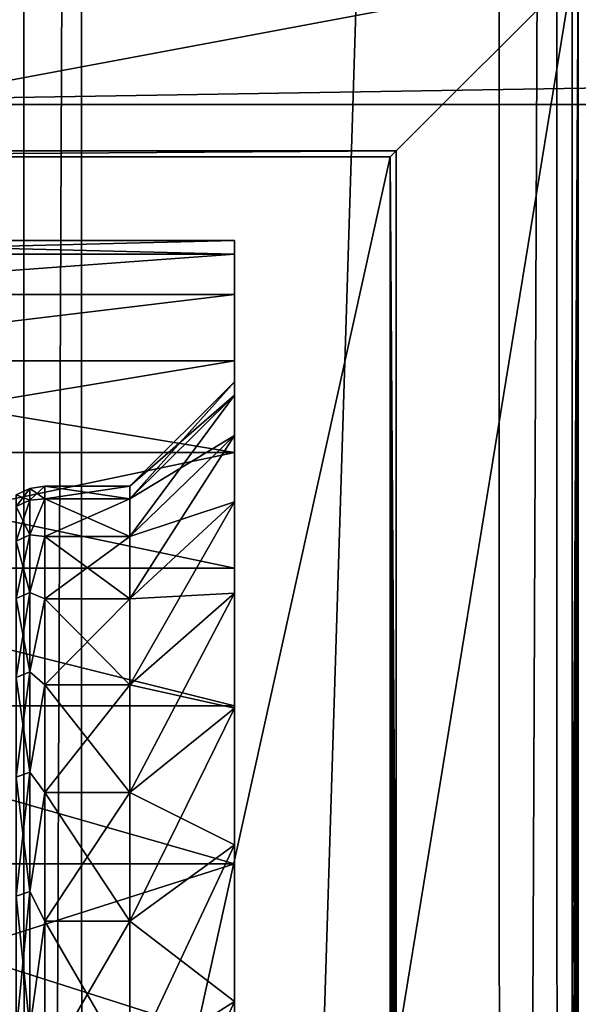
# Model space of a CAD drawing. Header units: metres. Extents: x -206 to 75, y -104 to 104.
# Tile 231 of 256: x -166.35 to -161, y 10.37 to 19.79. Entities that reach past the tile are written whole.
import ezdxf

# ---------------------------------------------------------------- set-up
doc = ezdxf.new("R2010")
doc.units = ezdxf.units.M
doc.layers.add('solid_01_1-CONSUMER_THERM_B_125288', color=7, linetype='CONTINUOUS')

msp = doc.modelspace()

# ---------------------------------------------------------------- linework, layer by layer
at = {"layer": 'solid_01_1-CONSUMER_THERM_B_125288'}
for points in [[(-166.846649, 63.673542), (-166.314148, 63.522121), (-166.8284, -63.731609)], [(-161.211685, 63.52285), (-160.67923, 63.674427), (-161.193481, -63.579304)], [(-160.67923, 63.674427), (-160.660995, -63.730724), (-161.193481, -63.579304)], [(-166.314148, 63.522121), (-166.295959, -63.580036), (-166.8284, -63.731609)], [(-166.314148, 63.522121), (-165.762909, 63.471123), (-166.295959, -63.580036)], [(-161.762909, 63.471695), (-161.211685, 63.52285), (-161.744736, -63.528305)], [(-161.211685, 63.52285), (-161.193481, -63.579304), (-161.744736, -63.528305)], [(-165.762909, 63.471123), (-165.744736, -63.528877), (-166.295959, -63.580036)], [(-161.762909, 63.471695), (-165.744736, -63.528877), (-165.762909, 63.471123)], [(-161.762909, 63.471695), (-161.744736, -63.528305), (-165.744736, -63.528877)], [(-173.500031, -37.518787, 108.5), (-88.500069, 37.481255, 108.5), (-173.500061, 37.481213, 108.5)], [(-173.500031, -37.518787, 108.5), (-88.500031, -37.518745, 108.5), (-88.500069, 37.481255, 108.5)], [(-170.501846, 18.983009, 63.5), (-91.49826, 20.279457, 63.5), (-91.49826, 18.983047, 63.5)], [(-170.501846, 18.983009, 63.5), (-170.501846, 20.279419, 63.5), (-91.49826, 20.279457, 63.5)], [(-161.057663, 20.223621, 12.6), (-161.057648, 9.912987, 12.6), (-161.000061, 20.281219, 6)], [(-161.047546, 8.332682, 11.442317), (-161.000061, 20.281219, 6), (-161.057648, 9.912987, 12.6)], [(-161.039261, 6.619921, 10.493666), (-161.000061, 20.281219, 6), (-161.047546, 8.332682, 11.442317)], [(-161.032928, 4.799777, 9.768003), (-161.000061, 20.281219, 6), (-161.039261, 6.619921, 10.493666)], [(-161.028656, 2.903557, 9.27799), (-161.000061, 20.281219, 6), (-161.032928, 4.799777, 9.768003)], [(-161.028656, -2.941118, 9.27799), (-161.000046, -20.318781, 6), (-161.000061, 20.281219, 6)], [(-161.026505, 0.960923, 9.030996), (-161.000061, 20.281219, 6), (-161.028656, 2.903557, 9.27799)], [(-161.028656, -2.941118, 9.27799), (-161.000061, 20.281219, 6), (-161.026505, -0.998484, 9.030996)], [(-161.026505, -0.998484, 9.030996), (-161.000061, 20.281219, 6), (-161.026505, 0.960923, 9.030996)], [(-156.000061, 20.23991, 6), (-161.000061, 20.281219, 6), (-161.000046, -20.318781, 6)], [(-161.057663, 20.223621, 12.6), (-170.057663, 20.223618, 12.6), (-170.057648, 18.538813, 12.6)], [(-161.057663, 20.223621, 12.6), (-170.057648, 18.538813, 12.6), (-162.742462, 18.538816, 12.6)], [(-161.057663, 20.223621, 12.6), (-162.742462, 9.912986, 12.6), (-161.057648, 9.912987, 12.6)], [(-161.057663, 20.223621, 12.6), (-162.742462, 18.538816, 12.6), (-162.742462, 9.912986, 12.6)], [(-170.501846, 18.983009, 63.5), (-91.49826, 18.983047, 63.5), (-170.501831, -19.02058, 63.5)], [(-91.498245, -19.020542, 63.5), (-170.501831, -19.02058, 63.5), (-91.49826, 18.983047, 63.5)], [(-162.742462, 18.538816, 12.6), (-171.000061, 18.481215, 6), (-162.800064, 18.481218, 6)], [(-170.057648, 18.538813, 12.6), (-171.000061, 18.481215, 6), (-162.742462, 18.538816, 12.6)], [(-171.000061, 18.481215, 6), (-171.000046, -18.518785, 6), (-162.800064, 18.481218, 6)], [(-171.000046, -18.518785, 6), (-162.800034, -18.518782, 6), (-162.800064, 18.481218, 6)], [(-162.742462, 18.538816, 12.6), (-162.800064, 18.481218, 6), (-162.742462, 9.912986, 12.6)], [(-162.771439, 2.903539, 9.277987), (-162.800064, 18.481218, 6), (-162.800034, -18.518782, 6)], [(-162.752563, 8.332662, 11.442305), (-162.742462, 9.912986, 12.6), (-162.800064, 18.481218, 6)], [(-162.760834, 6.61989, 10.493651), (-162.752563, 8.332662, 11.442305), (-162.800064, 18.481218, 6)], [(-162.767166, 4.799737, 9.76799), (-162.760834, 6.61989, 10.493651), (-162.800064, 18.481218, 6)], [(-162.771439, 2.903539, 9.277987), (-162.767166, 4.799737, 9.76799), (-162.800064, 18.481218, 6)], [(-164.292465, 17.681217, 24.5), (-169.577316, 17.681215, 24.5), (-169.577316, 17.552162, 26.633499)], [(-164.292465, 17.681217, 24.5), (-164.292465, 17.552149, 22.366365), (-169.577316, 17.681215, 24.5)], [(-164.292465, 17.552149, 26.633642), (-164.292465, 17.681217, 24.5), (-169.577316, 17.552162, 26.633499)], [(-164.292465, 17.552149, 22.366365), (-169.577316, 17.552162, 22.366501), (-169.577316, 17.681215, 24.5)], [(-164.292465, 16.202297, 22.450838), (-164.292465, 17.552149, 22.366365), (-164.292465, 17.681217, 24.5)], [(-164.292465, 16.331217, 24.5), (-164.292465, 17.681217, 24.5), (-164.292465, 17.552149, 26.633642)], [(-164.292465, 16.331217, 24.5), (-164.292465, 16.202297, 22.450838), (-164.292465, 17.681217, 24.5)], [(-164.292465, 17.552149, 26.633642), (-169.577316, 17.552162, 26.633499), (-169.577316, 17.166885, 28.735888)], [(-164.292465, 17.552149, 22.366365), (-169.577316, 17.166885, 20.264112), (-169.577316, 17.552162, 22.366501)], [(-164.292465, 17.166853, 28.736031), (-164.292465, 17.552149, 26.633642), (-169.577316, 17.166885, 28.735888)], [(-164.292465, 17.552149, 22.366365), (-164.292465, 17.166857, 20.263985), (-169.577316, 17.166885, 20.264112)], [(-164.292465, 15.817565, 20.433973), (-164.292465, 17.166857, 20.263985), (-164.292465, 17.552149, 22.366365)], [(-164.292465, 16.202297, 22.450838), (-164.292465, 15.817565, 20.433973), (-164.292465, 17.552149, 22.366365)], [(-164.292465, 15.817565, 28.566027), (-164.292465, 17.552149, 26.633642), (-164.292465, 17.166853, 28.736031)], [(-164.292465, 16.202297, 26.549162), (-164.292465, 16.331217, 24.5), (-164.292465, 17.552149, 26.633642)], [(-164.292465, 15.817565, 28.566027), (-164.292465, 16.202297, 26.549162), (-164.292465, 17.552149, 26.633642)], [(-164.292465, 17.166853, 28.736031), (-169.577316, 17.166885, 28.735888), (-169.577316, 16.531002, 30.776506)], [(-164.292465, 17.166857, 20.263985), (-169.577316, 16.531002, 18.223494), (-169.577316, 17.166885, 20.264112)], [(-164.292465, 17.166857, 20.263985), (-164.292465, 16.530989, 18.223448), (-169.577316, 16.531002, 18.223494)], [(-164.292465, 16.530981, 30.776569), (-164.292465, 17.166853, 28.736031), (-169.577316, 16.531002, 30.776506)], [(-164.292465, 15.183082, 18.481218), (-164.292465, 16.530989, 18.223448), (-164.292465, 17.166857, 20.263985)], [(-164.292465, 15.817565, 20.433973), (-164.292465, 15.183082, 18.481218), (-164.292465, 17.166857, 20.263985)], [(-164.292465, 15.183082, 30.518782), (-164.292465, 17.166853, 28.736031), (-164.292465, 16.530981, 30.776569)], [(-164.292465, 15.183082, 30.518782), (-164.292465, 15.817565, 28.566027), (-164.292465, 17.166853, 28.736031)], [(-164.292465, 16.530981, 30.776569), (-169.577316, 16.531002, 30.776506), (-169.577316, 15.653787, 32.725601)], [(-164.292465, 15.653816, 16.274456), (-169.577316, 15.653787, 16.274401), (-169.577316, 16.531002, 18.223494)], [(-164.292465, 16.530989, 18.223448), (-164.292465, 15.653816, 16.274456), (-169.577316, 16.531002, 18.223494)], [(-164.292465, 15.653806, 32.725563), (-164.292465, 16.530981, 30.776569), (-169.577316, 15.653787, 32.725601)], [(-164.292465, 14.308851, 16.623371), (-164.292465, 15.653816, 16.274456), (-164.292465, 16.530989, 18.223448)], [(-164.292465, 15.183082, 18.481218), (-164.292465, 14.308851, 16.623371), (-164.292465, 16.530989, 18.223448)], [(-164.292465, 14.308851, 32.376629), (-164.292465, 16.530981, 30.776569), (-164.292465, 15.653806, 32.725563)], [(-164.292465, 14.308851, 32.376629), (-164.292465, 15.183082, 30.518782), (-164.292465, 16.530981, 30.776569)], [(-165.292465, 15.210178, 22.576139), (-164.292465, 16.202297, 22.450838), (-164.292465, 16.331217, 24.5)], [(-165.292465, 15.331217, 24.5), (-164.292465, 16.331217, 24.5), (-164.292465, 16.202297, 26.549162)], [(-165.292465, 15.210178, 22.576139), (-164.292465, 16.331217, 24.5), (-165.292465, 15.331217, 24.5)], [(-165.292465, 14.848971, 20.682619), (-164.292465, 15.817565, 20.433973), (-164.292465, 16.202297, 22.450838)], [(-165.292465, 14.848971, 20.682619), (-164.292465, 16.202297, 22.450838), (-165.292465, 15.210178, 22.576139)], [(-165.292465, 15.210178, 26.423861), (-164.292465, 16.202297, 26.549162), (-164.292465, 15.817565, 28.566027)], [(-165.292465, 15.210178, 26.423861), (-165.292465, 15.331217, 24.5), (-164.292465, 16.202297, 26.549162)], [(-165.292465, 14.25329, 18.849298), (-164.292465, 15.183082, 18.481218), (-164.292465, 15.817565, 20.433973)], [(-165.292465, 14.25329, 18.849298), (-164.292465, 15.817565, 20.433973), (-165.292465, 14.848971, 20.682619)], [(-165.292465, 14.848971, 28.317381), (-164.292465, 15.817565, 28.566027), (-164.292465, 15.183082, 30.518782)], [(-165.292465, 14.848971, 28.317381), (-165.292465, 15.210178, 26.423861), (-164.292465, 15.817565, 28.566027)], [(-164.292465, 15.653816, 16.274456), (-164.292465, 14.54812, 14.445393), (-169.577316, 15.653787, 16.274401)], [(-164.292465, 15.653806, 32.725563), (-169.577316, 15.653787, 32.725601), (-169.577316, 14.54803, 34.554745)], [(-164.292465, 14.548107, 34.554626), (-164.292465, 15.653806, 32.725563), (-169.577316, 14.54803, 34.554745)], [(-164.292465, 14.54812, 14.445393), (-169.577316, 14.54803, 14.445254), (-169.577316, 15.653787, 16.274401)], [(-164.292465, 13.208659, 14.889737), (-164.292465, 14.54812, 14.445393), (-164.292465, 15.653816, 16.274456)], [(-164.292465, 14.308851, 16.623371), (-164.292465, 13.208659, 14.889737), (-164.292465, 15.653816, 16.274456)], [(-164.292465, 13.208659, 34.110264), (-164.292465, 15.653806, 32.725563), (-164.292465, 14.548107, 34.554626)], [(-164.292465, 13.208659, 34.110264), (-164.292465, 14.308851, 32.376629), (-164.292465, 15.653806, 32.725563)], [(-166.251099, 15.31036, 24.5), (-166.382202, 15.249449, 24.5), (-166.382202, 15.138126, 22.659618)], [(-166.251099, 15.198593, 26.347725), (-166.382202, 15.249449, 24.5), (-166.251099, 15.31036, 24.5)], [(-166.251099, 15.198593, 22.652275), (-166.251099, 15.31036, 24.5), (-166.382202, 15.138126, 22.659618)], [(-166.251099, 15.31036, 24.5), (-166.108185, 15.331217, 24.5), (-166.108185, 15.210177, 26.423864)], [(-166.251099, 15.198593, 22.652275), (-166.108185, 15.210177, 22.576136), (-166.108185, 15.331217, 24.5)], [(-166.251099, 15.198593, 22.652275), (-166.108185, 15.331217, 24.5), (-166.251099, 15.31036, 24.5)], [(-166.251099, 15.198593, 26.347725), (-166.251099, 15.31036, 24.5), (-166.108185, 15.210177, 26.423864)], [(-166.108185, 15.331217, 24.5), (-165.292465, 15.331217, 24.5), (-165.292465, 15.210178, 26.423861)], [(-166.108185, 15.210177, 22.576136), (-165.292465, 15.331217, 24.5), (-166.108185, 15.331217, 24.5)], [(-165.292465, 15.210178, 22.576139), (-165.292465, 15.331217, 24.5), (-166.108185, 15.210177, 22.576136)], [(-166.108185, 15.210177, 26.423864), (-166.108185, 15.331217, 24.5), (-165.292465, 15.210178, 26.423861)], [(-166.251099, 15.198593, 26.347725), (-166.382202, 15.138126, 26.340382), (-166.382202, 15.249449, 24.5)], [(-166.251099, 15.198593, 22.652275), (-166.382202, 15.138126, 22.659618), (-166.382202, 14.805781, 20.846073)], [(-166.251099, 14.864923, 20.831495), (-166.251099, 15.198593, 22.652275), (-166.382202, 14.805781, 20.846073)], [(-166.251099, 15.198593, 26.347725), (-166.251099, 14.864923, 28.168505), (-166.382202, 15.138126, 26.340382)], [(-166.251099, 14.864923, 28.168505), (-166.108185, 15.210177, 26.423864), (-166.108185, 14.848969, 28.31739)], [(-166.251099, 15.198593, 26.347725), (-166.108185, 15.210177, 26.423864), (-166.251099, 14.864923, 28.168505)], [(-166.251099, 14.864923, 20.831495), (-166.108185, 14.848969, 20.68261), (-166.108185, 15.210177, 22.576136)], [(-166.251099, 14.864923, 20.831495), (-166.108185, 15.210177, 22.576136), (-166.251099, 15.198593, 22.652275)], [(-166.108185, 15.210177, 26.423864), (-165.292465, 15.210178, 26.423861), (-165.292465, 14.848971, 28.317381)], [(-165.292465, 15.210178, 22.576139), (-166.108185, 15.210177, 22.576136), (-166.108185, 14.848969, 20.68261)], [(-165.292465, 14.848971, 20.682619), (-165.292465, 15.210178, 22.576139), (-166.108185, 14.848969, 20.68261)], [(-166.108185, 14.848969, 28.31739), (-166.108185, 15.210177, 26.423864), (-165.292465, 14.848971, 28.317381)], [(-165.292465, 13.432531, 17.105093), (-164.292465, 14.308851, 16.623371), (-164.292465, 15.183082, 18.481218)], [(-165.292465, 13.432531, 17.105093), (-164.292465, 15.183082, 18.481218), (-165.292465, 14.25329, 18.849298)], [(-165.292465, 14.25329, 30.150702), (-164.292465, 15.183082, 30.518782), (-164.292465, 14.308851, 32.376629)], [(-165.292465, 14.25329, 30.150702), (-165.292465, 14.848971, 28.317381), (-164.292465, 15.183082, 30.518782)], [(-166.251099, 14.864923, 28.168505), (-166.382202, 14.805781, 28.153927), (-166.382202, 15.138126, 26.340382)], [(-166.251099, 14.864923, 20.831495), (-166.382202, 14.805781, 20.846073), (-166.382202, 14.257261, 19.08581)], [(-166.251099, 14.314215, 19.064211), (-166.251099, 14.864923, 20.831495), (-166.382202, 14.257261, 19.08581)], [(-166.251099, 14.864923, 28.168505), (-166.251099, 14.314215, 29.935789), (-166.382202, 14.805781, 28.153927)], [(-166.251099, 14.314215, 29.935789), (-166.382202, 14.257261, 29.91419), (-166.382202, 14.805781, 28.153927)], [(-166.251099, 14.864923, 28.168505), (-166.108185, 14.848969, 28.31739), (-166.251099, 14.314215, 29.935789)], [(-166.251099, 14.314215, 19.064211), (-166.108185, 14.848969, 20.68261), (-166.251099, 14.864923, 20.831495)], [(-166.251099, 14.314215, 29.935789), (-166.108185, 14.848969, 28.31739), (-166.108185, 14.253286, 30.150711)], [(-166.251099, 14.314215, 19.064211), (-166.108185, 14.253286, 18.849289), (-166.108185, 14.848969, 20.68261)], [(-166.108185, 14.848969, 28.31739), (-165.292465, 14.848971, 28.317381), (-165.292465, 14.25329, 30.150702)], [(-165.292465, 14.848971, 20.682619), (-166.108185, 14.848969, 20.68261), (-166.108185, 14.253286, 18.849289)], [(-165.292465, 14.25329, 18.849298), (-165.292465, 14.848971, 20.682619), (-166.108185, 14.253286, 18.849289)], [(-166.108185, 14.253286, 30.150711), (-166.108185, 14.848969, 28.31739), (-165.292465, 14.25329, 30.150702)], [(-164.292465, 14.54812, 14.445393), (-164.292465, 13.22999, 12.762889), (-169.577316, 14.54803, 14.445254)], [(-164.292465, 13.229974, 36.237129), (-164.292465, 14.548107, 34.554626), (-169.577316, 14.54803, 34.554745)], [(-164.292465, 13.229974, 36.237129), (-169.577316, 14.54803, 34.554745), (-169.577301, 13.229856, 36.23727)], [(-164.292465, 13.22999, 12.762889), (-169.577301, 13.229856, 12.762729), (-169.577316, 14.54803, 14.445254)], [(-164.292465, 11.899856, 13.307663), (-164.292465, 13.22999, 12.762889), (-164.292465, 14.54812, 14.445393)], [(-164.292465, 13.208659, 14.889737), (-164.292465, 11.899856, 13.307663), (-164.292465, 14.54812, 14.445393)], [(-164.292465, 11.899856, 35.692337), (-164.292465, 14.548107, 34.554626), (-164.292465, 13.229974, 36.237129)], [(-164.292465, 11.899856, 35.692337), (-164.292465, 13.208659, 34.110264), (-164.292465, 14.548107, 34.554626)], [(-166.251099, 14.314215, 19.064211), (-166.382202, 14.257261, 19.08581), (-166.382202, 13.500565, 17.404499)], [(-166.251099, 13.554499, 17.376192), (-166.251099, 14.314215, 19.064211), (-166.382202, 13.500565, 17.404499)], [(-166.251099, 14.314215, 29.935789), (-166.251099, 13.554499, 31.623808), (-166.382202, 14.257261, 29.91419)], [(-166.251099, 13.554499, 31.623808), (-166.382202, 13.500565, 31.595501), (-166.382202, 14.257261, 29.91419)], [(-166.251099, 14.314215, 29.935789), (-166.108185, 14.253286, 30.150711), (-166.251099, 13.554499, 31.623808)], [(-166.251099, 13.554499, 17.376192), (-166.108185, 14.253286, 18.849289), (-166.251099, 14.314215, 19.064211)], [(-166.251099, 13.554499, 31.623808), (-166.108185, 14.253286, 30.150711), (-166.108185, 13.432525, 31.894918)], [(-166.251099, 13.554499, 17.376192), (-166.108185, 13.432525, 17.105082), (-166.108185, 14.253286, 18.849289)], [(-166.108185, 14.253286, 30.150711), (-165.292465, 14.25329, 30.150702), (-165.292465, 13.432531, 31.894907)], [(-165.292465, 14.25329, 18.849298), (-166.108185, 14.253286, 18.849289), (-166.108185, 13.432525, 17.105082)], [(-165.292465, 13.432531, 17.105093), (-165.292465, 14.25329, 18.849298), (-166.108185, 13.432525, 17.105082)], [(-166.108185, 13.432525, 31.894918), (-166.108185, 14.253286, 30.150711), (-165.292465, 13.432531, 31.894907)], [(-165.292465, 12.399636, 15.477508), (-164.292465, 13.208659, 14.889737), (-164.292465, 14.308851, 16.623371)], [(-165.292465, 12.399636, 15.477508), (-164.292465, 14.308851, 16.623371), (-165.292465, 13.432531, 17.105093)], [(-165.292465, 13.432531, 31.894907), (-164.292465, 14.308851, 32.376629), (-164.292465, 13.208659, 34.110264)], [(-165.292465, 13.432531, 31.894907), (-165.292465, 14.25329, 30.150702), (-164.292465, 14.308851, 32.376629)], [(-166.251099, 13.554499, 17.376192), (-166.382202, 13.500565, 17.404499), (-166.382202, 12.546725, 15.826655)], [(-166.251099, 12.596854, 15.792054), (-166.251099, 13.554499, 17.376192), (-166.382202, 12.546725, 15.826655)], [(-166.251099, 13.554499, 31.623808), (-166.251099, 12.596854, 33.207947), (-166.382202, 13.500565, 31.595501)], [(-166.251099, 12.596854, 33.207947), (-166.382202, 12.546725, 33.173344), (-166.382202, 13.500565, 31.595501)], [(-166.251099, 13.554499, 31.623808), (-166.108185, 13.432525, 31.894918), (-166.251099, 12.596854, 33.207947)], [(-166.251099, 12.596854, 15.792054), (-166.108185, 13.432525, 17.105082), (-166.251099, 13.554499, 17.376192)], [(-166.251099, 12.596854, 33.207947), (-166.108185, 13.432525, 31.894918), (-166.108185, 12.399628, 33.522503)], [(-166.251099, 12.596854, 15.792054), (-166.108185, 12.399628, 15.477496), (-166.108185, 13.432525, 17.105082)], [(-166.108185, 13.432525, 31.894918), (-165.292465, 13.432531, 31.894907), (-165.292465, 12.399636, 33.522491)], [(-165.292465, 13.432531, 17.105093), (-166.108185, 13.432525, 17.105082), (-166.108185, 12.399628, 15.477496)], [(-165.292465, 12.399636, 15.477508), (-165.292465, 13.432531, 17.105093), (-166.108185, 12.399628, 15.477496)], [(-166.108185, 12.399628, 33.522503), (-166.108185, 13.432525, 31.894918), (-165.292465, 12.399636, 33.522491)], [(-165.292465, 12.399636, 33.522491), (-165.292465, 13.432531, 31.894907), (-164.292465, 13.208659, 34.110264)], [(-164.292465, 13.22999, 12.762889), (-164.292465, 11.718605, 11.25147), (-169.577301, 13.229856, 12.762729)], [(-164.292465, 11.718586, 37.748547), (-164.292465, 13.229974, 36.237129), (-169.577301, 13.229856, 36.23727)], [(-164.292465, 11.718586, 37.748547), (-169.577301, 13.229856, 36.23727), (-169.577301, 11.718486, 37.748642)], [(-164.292465, 11.718605, 11.25147), (-169.577301, 11.718486, 11.25136), (-169.577301, 13.229856, 12.762729)], [(-165.292465, 11.170895, 13.992211), (-164.292465, 11.899856, 13.307663), (-164.292465, 13.208659, 14.889737)], [(-165.292465, 11.170895, 13.992211), (-164.292465, 13.208659, 14.889737), (-165.292465, 12.399636, 15.477508)], [(-165.292465, 12.399636, 33.522491), (-164.292465, 13.208659, 34.110264), (-164.292465, 11.899856, 35.692337)], [(-164.29245, 10.403083, 11.902101), (-164.292465, 11.718605, 11.25147), (-164.292465, 13.22999, 12.762889)], [(-164.292465, 11.899856, 13.307663), (-164.29245, 10.403083, 11.902101), (-164.292465, 13.22999, 12.762889)], [(-164.29245, 10.403083, 37.0979), (-164.292465, 13.229974, 36.237129), (-164.292465, 11.718586, 37.748547)], [(-164.29245, 10.403083, 37.0979), (-164.292465, 11.899856, 35.692337), (-164.292465, 13.229974, 36.237129)], [(-166.251099, 12.596854, 15.792054), (-166.382202, 12.546725, 15.826655), (-166.382202, 11.409653, 14.37529)], [(-166.251099, 11.455245, 14.334898), (-166.251099, 12.596854, 15.792054), (-166.382202, 11.409653, 14.37529)], [(-166.251099, 12.596854, 33.207947), (-166.251099, 11.455245, 34.6651), (-166.382202, 12.546725, 33.173344)], [(-166.251099, 11.455245, 34.6651), (-166.382202, 11.409653, 34.62471), (-166.382202, 12.546725, 33.173344)], [(-166.251099, 12.596854, 33.207947), (-166.108185, 12.399628, 33.522503), (-166.251099, 11.455245, 34.6651)], [(-166.251099, 11.455245, 14.334898), (-166.108185, 12.399628, 15.477496), (-166.251099, 12.596854, 15.792054)], [(-166.251099, 11.455245, 34.6651), (-166.108185, 12.399628, 33.522503), (-166.108185, 11.170885, 35.007797)], [(-166.251099, 11.455245, 14.334898), (-166.108185, 11.170885, 13.992202), (-166.108185, 12.399628, 15.477496)], [(-166.108185, 12.399628, 33.522503), (-165.292465, 12.399636, 33.522491), (-165.292465, 11.170895, 35.00779)], [(-165.292465, 12.399636, 15.477508), (-166.108185, 12.399628, 15.477496), (-166.108185, 11.170885, 13.992202)], [(-165.292465, 11.170895, 13.992211), (-165.292465, 12.399636, 15.477508), (-166.108185, 11.170885, 13.992202)], [(-166.108185, 11.170885, 35.007797), (-166.108185, 12.399628, 33.522503), (-165.292465, 11.170895, 35.00779)], [(-165.292465, 11.170895, 35.00779), (-165.292465, 12.399636, 33.522491), (-164.292465, 11.899856, 35.692337)], [(-165.29245, 9.765685, 12.672629), (-164.292465, 11.899856, 13.307663), (-165.292465, 11.170895, 13.992211)], [(-165.292465, 11.170895, 35.00779), (-164.292465, 11.899856, 35.692337), (-164.29245, 10.403083, 37.0979)], [(-165.29245, 9.765685, 12.672629), (-164.29245, 10.403083, 11.902101), (-164.292465, 11.899856, 13.307663)], [(-164.292465, 11.718605, 11.25147), (-164.29245, 10.035978, 9.933196), (-169.577301, 11.718486, 11.25136)], [(-164.292465, 11.718586, 37.748547), (-169.577301, 11.718486, 37.748642), (-169.577301, 10.035961, 39.066814)], [(-164.29245, 10.035962, 39.066814), (-164.292465, 11.718586, 37.748547), (-169.577301, 10.035961, 39.066814)], [(-164.29245, 10.035978, 9.933196), (-169.577301, 10.035961, 9.933186), (-169.577301, 11.718486, 11.25136)], [(-164.29245, 8.741951, 10.695221), (-164.29245, 10.035978, 9.933196), (-164.292465, 11.718605, 11.25147)], [(-164.29245, 10.403083, 11.902101), (-164.29245, 8.741951, 10.695221), (-164.292465, 11.718605, 11.25147)], [(-164.29245, 8.741951, 38.304779), (-164.292465, 11.718586, 37.748547), (-164.29245, 10.035962, 39.066814)], [(-164.29245, 8.741951, 38.304779), (-164.29245, 10.403083, 37.0979), (-164.292465, 11.718586, 37.748547)], [(-166.251099, 11.455245, 14.334898), (-166.382202, 11.409653, 14.37529), (-166.382202, 10.105927, 13.071565)], [(-166.251099, 10.146318, 13.025971), (-166.251099, 11.455245, 14.334898), (-166.382202, 10.105927, 13.071565)], [(-166.251099, 11.455245, 34.6651), (-166.251099, 10.146318, 35.97403), (-166.382202, 11.409653, 34.62471)], [(-166.251099, 10.146318, 35.97403), (-166.382202, 10.105927, 35.928436), (-166.382202, 11.409653, 34.62471)], [(-166.251099, 11.455245, 34.6651), (-166.108185, 11.170885, 35.007797), (-166.251099, 10.146318, 35.97403)], [(-166.251099, 10.146318, 13.025971), (-166.108185, 11.170885, 13.992202), (-166.251099, 11.455245, 14.334898)], [(-166.251099, 10.146318, 35.97403), (-166.108185, 11.170885, 35.007797), (-166.108185, 9.765676, 36.327377)], [(-166.251099, 10.146318, 13.025971), (-166.108185, 9.765676, 12.672622), (-166.108185, 11.170885, 13.992202)], [(-166.108185, 11.170885, 35.007797), (-165.292465, 11.170895, 35.00779), (-165.29245, 9.765685, 36.32737)], [(-165.292465, 11.170895, 13.992211), (-166.108185, 11.170885, 13.992202), (-166.108185, 9.765676, 12.672622)], [(-165.29245, 9.765685, 12.672629), (-165.292465, 11.170895, 13.992211), (-166.108185, 9.765676, 12.672622)], [(-166.108185, 9.765676, 36.327377), (-166.108185, 11.170885, 35.007797), (-165.29245, 9.765685, 36.32737)], [(-165.29245, 9.765685, 36.32737), (-165.292465, 11.170895, 35.00779), (-164.29245, 10.403083, 37.0979)], [(-165.29245, 8.206168, 11.539573), (-164.29245, 8.741951, 10.695221), (-164.29245, 10.403083, 11.902101)], [(-165.29245, 8.206168, 11.539573), (-164.29245, 10.403083, 11.902101), (-165.29245, 9.765685, 12.672629)], [(-165.29245, 9.765685, 36.32737), (-164.29245, 10.403083, 37.0979), (-164.29245, 8.741951, 38.304779)]]:
    msp.add_3dface(points, dxfattribs=at)

doc.saveas('drawing.dxf')
